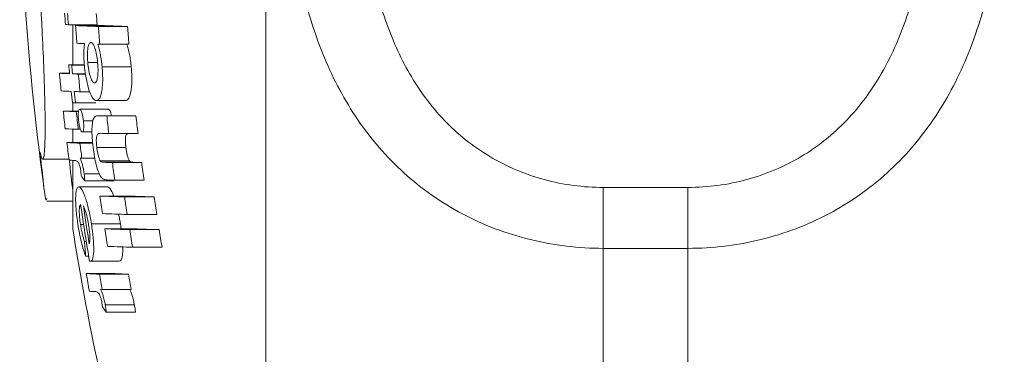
# Model space of a CAD drawing. Header units: millimetres. Extents: x 117 to 735, y -48 to 655.
# Tile 2 of 26: x 117 to 152, y 12 to 23. Entities that reach past the tile are written whole.
import ezdxf

# ---------------------------------------------------------------- set-up
doc = ezdxf.new("R2010")
doc.units = ezdxf.units.MM

msp = doc.modelspace()

# ---------------------------------------------------------------- linework, layer by layer
at = {"color": 7, "linetype": 'Continuous', "lineweight": 15}
for p, q in [((125.634, -7.002), (125.634, 66.998)), ((118.613, 23.283), (119.635, 23.283)), ((118.773, 23.283), (118.773, 21.852)), ((118.87, 23.25), (119.895, 23.25)), ((119.681, 23.22), (120.716, 23.22)), ((119.658, 22.594), (119.73, 22.591)), ((119.73, 22.591), (120.766, 22.591)), ((118.626, 21.852), (119.179, 21.852)), ((118.73, 21.847), (119.18, 21.847)), ((119.302, 21.932), (119.653, 21.932)), ((119.812, 21.778), (120.848, 21.778)), ((118.294, 21.555), (118.653, 21.555)), ((118.759, 21.533), (119.219, 21.533)), ((118.968, 21.524), (119.22, 21.524)), ((119.029, 20.896), (119.377, 20.896)), ((118.773, 20.505), (118.773, 20.209)), ((118.862, 20.501), (119.594, 20.501)), ((119.604, 20.583), (120.638, 20.583)), ((118.43, 20.209), (118.979, 20.209)), ((118.895, 20.187), (118.975, 20.187)), ((119.018, 20.271), (120.044, 20.271)), ((120.734, 20.043), (119.699, 20.043)), ((119.717, 20.043), (120.752, 20.043)), ((119.978, 20.034), (121.016, 20.034)), ((120.734, 20.042), (120.752, 20.043)), ((119.149, 19.865), (119.491, 19.865)), ((118.773, 19.567), (118.773, 19.087)), ((118.966, 19.558), (119.042, 19.558)), ((119.107, 19.463), (119.453, 19.463)), ((120.05, 19.406), (121.089, 19.406)), ((118.558, 19.087), (119.476, 19.087)), ((119.024, 19.065), (119.479, 19.065)), ((119.625, 18.907), (120.659, 18.907)), ((117.697, 18.498), (118.632, 18.498)), ((118.773, 18.452), (118.773, 15.998)), ((119.03, 18.529), (119.092, 18.526)), ((119.092, 18.526), (119.555, 18.526)), ((119.754, 18.432), (120.789, 18.432)), ((119.871, 18.384), (120.908, 18.384)), ((120.179, 18.374), (121.219, 18.374)), ((119.173, 17.974), (119.714, 17.974)), ((118.984, 17.506), (120.01, 17.506)), ((119.195, 17.719), (120.224, 17.719)), ((120.263, 17.745), (121.305, 17.745)), ((119.734, 17.184), (120.769, 17.184)), ((137.634, 17.489), (137.634, 15.321)), ((137.634, 17.489), (140.634, 17.489)), ((140.634, 17.489), (140.634, 15.321)), ((117.844, 16.998), (118.773, 16.998)), ((120.615, 17.153), (121.661, 17.153)), ((120.708, 16.525), (121.755, 16.525)), ((119.043, 16.171), (119.154, 16.171)), ((119.431, 16.189), (120.462, 16.189)), ((120.462, 16.189), (120.484, 16.018)), ((119.91, 16.018), (120.947, 16.018)), ((120.792, 15.986), (121.84, 15.986)), ((119.185, 15.568), (119.249, 15.568)), ((120.894, 15.358), (121.944, 15.358)), ((137.634, 15.321), (137.634, 9.593)), ((140.634, 15.321), (137.634, 15.321)), ((140.634, 9.593), (140.634, 15.321)), ((119.228, 15.044), (119.336, 15.044)), ((119.367, 14.862), (119.389, 14.859)), ((119.389, 14.859), (120.42, 14.859)), ((119.248, 14.421), (120.277, 14.421)), ((119.717, 14.398), (120.752, 14.398)), ((119.752, 13.863), (119.814, 13.86)), ((119.814, 13.86), (120.85, 13.86)), ((119.925, 13.308), (120.962, 13.308)), ((119.961, 13.052), (120.999, 13.052))]:
    msp.add_line(p, q, dxfattribs=at)
at = {"color": 7, "linetype": 'Continuous', "lineweight": 15, "flags": 128}
for points in [[(118.816, 18.45), (118.819, 18.45), (118.822, 18.45), (118.825, 18.45), (118.827, 18.451), (118.83, 18.451), (118.833, 18.451), (118.836, 18.451), (118.839, 18.451)], [(119.541, 13.784), (119.544, 13.784), (119.546, 13.784), (119.549, 13.784), (119.552, 13.784), (119.555, 13.784), (119.558, 13.784), (119.56, 13.784), (119.563, 13.785)]]:
    msp.add_lwpolyline(points, dxfattribs=at)
at = {"color": 7, "linetype": 'Continuous', "lineweight": 15}
for centre, radius, start, end in [((207.881, 29.998), 91, 179.05552, 187.87837), ((206.094, 29.738), 87.822, 183.94777, 184.2119), ((209.813, 29.997), 91.447, 183.95717, 184.21083), ((206.785, 29.781), 87.392, 183.9986, 184.26405), ((121.636, 91.297), 68.082, 267.36742, 267.45502), ((207.392, 29.813), 88.765, 184.2402, 184.6469), ((123.771, 142.598), 119.448, 267.64863, 268.03794), ((207.714, 29.807), 88.278, 184.27959, 184.68856), ((124.852, 145.38), 122.231, 267.67593, 268.06085), ((207.333, 29.776), 86.865, 184.32893, 184.74458), ((123.116, 124.222), 101.687, 267.63471, 267.78629), ((207.044, 29.793), 88.773, 185.13253, 185.3361), ((122.153, 98.857), 77.087, 267.37804, 267.45551), ((210.676, 30.12), 92.317, 185.14183, 185.33758), ((208.009, 29.901), 90.102, 185.31455, 185.71586), ((121.249, 78.324), 56.846, 267.0207, 267.3846), ((122.433, 104.387), 82.936, 267.4611, 267.60569), ((207.763, 29.846), 89.184, 185.3542, 185.75968), ((121.313, 77.807), 56.957, 267.0228, 267.3862), ((207.682, 29.851), 89.414, 185.73947, 185.9996), ((122.425, 102.212), 81.387, 267.46142, 267.60887), ((208.249, 29.906), 89.881, 185.74741, 186.00619), ((122.19, 95.496), 75.069, 267.37877, 267.45844), ((207.394, 29.837), 89.484, 186.17668, 186.58141), ((121.518, 79.736), 59.607, 267.03054, 267.47849), ((207.686, 29.847), 89.315, 186.20917, 186.61469), ((124.767, 159.38), 139.428, 267.92411, 268.03149), ((208.027, 29.845), 88.594, 186.35837, 186.76732), ((125.871, 162.966), 143.015, 267.9487, 268.05463), ((208.185, 29.864), 87.722, 186.43409, 186.84717), ((121.589, 79.182), 59.681, 267.03279, 267.48054), ((124.928, 161.35), 142.028, 267.90982, 268.03189), ((207.285, 29.819), 89.373, 186.89659, 187.30242), ((121.65, 78.775), 59.768, 267.03477, 267.48215), ((208.132, 29.902), 89.764, 186.93428, 187.28062), ((121.311, 69.86), 51.47, 267.0213, 267.2217), ((125.027, 159.71), 141.42, 267.91054, 268.03535), ((207.494, 29.78), 88.058, 187.4427, 187.8551), ((126.119, 162.933), 144.642, 267.93522, 268.05871), ((207.683, 29.805), 87.216, 187.53142, 187.9479), ((133.98, 27.48), 17.717, 212.6615, 213.4314), ((124.997, 155.965), 138.301, 267.92802, 268.03844), ((125.142, 156.859), 139.78, 267.78265, 268.14395), ((206.888, 29.71), 88.049, 188.1786, 188.59179), ((126.224, 159.719), 142.639, 267.80835, 268.16666), ((207.633, 29.852), 89.53, 188.33138, 189.63828), ((207.636, 29.848), 89.443, 188.36884, 189.24143), ((207.23, 29.729), 87.524, 188.2611, 188.67686), ((208.087, 29.857), 87.355, 188.36233, 188.77901), ((125.242, 156.563), 140.111, 267.78505, 268.14589), ((207.677, 29.998), 90, 188.94902, 194.49577), ((207.413, 29.784), 88.58, 188.94076, 189.35231), ((125.333, 156.403), 140.49, 267.78755, 268.14775), ((207.726, 29.803), 88.025, 189.03079, 189.44505), ((126.437, 159.839), 143.926, 267.81396, 268.16981), ((208.31, 29.9), 87.582, 189.14087, 189.55735), ((190.501, 21.094), 71.53, 184.43035, 184.85117), ((125.441, 156.107), 140.822, 267.79013, 268.1499), ((208.344, 29.988), 90.446, 189.91078, 190.315), ((122.366, 75.1), 60.759, 267.05801, 267.50154), ((207.557, 29.826), 89.184, 189.96126, 190.31267), ((123.409, 76.042), 61.701, 267.09061, 267.53254), ((207.58, 29.828), 88.188, 190.07671, 190.43222), ((122.012, 65.143), 51.419, 267.0438, 267.246), ((135.304, 24.067), 18.888, 214.9314, 215.6731)]:
    msp.add_arc(centre, radius, start, end, dxfattribs=at)
for points, knots in [([(137.634, 15.321), (136.749, 15.321), (135.883, 15.426), (134.613, 15.737), (134.194, 15.867), (133.388, 16.173), (132.998, 16.35), (132.245, 16.749), (131.879, 16.973), (131.184, 17.461), (130.856, 17.724), (129.926, 18.569), (129.373, 19.212), (128.437, 20.587), (128.047, 21.322), (127.558, 22.493), (127.411, 22.895), (127.153, 23.703), (127.041, 24.112), (126.746, 25.351), (126.606, 26.194), (126.467, 27.484), (126.433, 27.918), (126.387, 28.794), (126.376, 29.234), (126.376, 30.541), (126.421, 31.403), (126.604, 33.11), (126.743, 33.954), (127.042, 35.206), (127.157, 35.619), (127.416, 36.424), (127.561, 36.818), (127.884, 37.588), (128.063, 37.965), (128.459, 38.699), (128.678, 39.058), (129.385, 40.087), (129.926, 40.711), (130.858, 41.55), (131.191, 41.814), (131.882, 42.295), (132.243, 42.514), (132.994, 42.909), (133.387, 43.085), (134.198, 43.391), (134.611, 43.517), (135.452, 43.722), (135.879, 43.799), (136.749, 43.903), (137.192, 43.93), (137.634, 43.93)], [0, 0, 0, 0, 0.0625, 0.0625, 0.09375, 0.09375, 0.125, 0.125, 0.15625, 0.15625, 0.1875, 0.1875, 0.25, 0.25, 0.3125, 0.3125, 0.34375, 0.34375, 0.375, 0.375, 0.4375, 0.4375, 0.46875, 0.46875, 0.5, 0.5, 0.5625, 0.5625, 0.625, 0.625, 0.65625, 0.65625, 0.6875, 0.6875, 0.71875, 0.71875, 0.75, 0.75, 0.8125, 0.8125, 0.84375, 0.84375, 0.875, 0.875, 0.90625, 0.90625, 0.9375, 0.9375, 0.96875, 0.96875, 1, 1, 1, 1]), ([(140.634, 43.93), (141.52, 43.93), (142.385, 43.826), (143.656, 43.518), (144.075, 43.389), (144.881, 43.086), (145.27, 42.911), (146.024, 42.515), (146.39, 42.293), (147.084, 41.809), (147.412, 41.548), (148.343, 40.71), (148.895, 40.072), (149.831, 38.707), (150.222, 37.976), (150.711, 36.812), (150.857, 36.412), (151.115, 35.607), (151.228, 35.2), (151.523, 33.965), (151.662, 33.125), (151.801, 31.838), (151.836, 31.404), (151.882, 30.529), (151.893, 30.09), (151.892, 28.783), (151.848, 27.919), (151.664, 26.21), (151.525, 25.363), (151.226, 24.106), (151.112, 23.691), (150.853, 22.882), (150.708, 22.486), (150.384, 21.712), (150.205, 21.333), (149.81, 20.595), (149.591, 20.233), (148.884, 19.197), (148.343, 18.568), (147.411, 17.722), (147.078, 17.456), (146.386, 16.971), (146.026, 16.75), (145.274, 16.351), (144.881, 16.173), (144.07, 15.865), (143.657, 15.737), (142.817, 15.531), (142.39, 15.453), (141.52, 15.348), (141.077, 15.321), (140.634, 15.321)], [0, 0, 0, 0, 0.0625, 0.0625, 0.09375, 0.09375, 0.125, 0.125, 0.15625, 0.15625, 0.1875, 0.1875, 0.25, 0.25, 0.3125, 0.3125, 0.34375, 0.34375, 0.375, 0.375, 0.4375, 0.4375, 0.46875, 0.46875, 0.5, 0.5, 0.5625, 0.5625, 0.625, 0.625, 0.65625, 0.65625, 0.6875, 0.6875, 0.71875, 0.71875, 0.75, 0.75, 0.8125, 0.8125, 0.84375, 0.84375, 0.875, 0.875, 0.90625, 0.90625, 0.9375, 0.9375, 0.96875, 0.96875, 1, 1, 1, 1]), ([(137.634, 41.763), (137.276, 41.763), (136.917, 41.739), (136.214, 41.646), (135.869, 41.577), (135.192, 41.394), (134.859, 41.279), (134.208, 41.005), (133.896, 40.848), (133.301, 40.494), (133.017, 40.298), (132.474, 39.867), (132.217, 39.632), (131.504, 38.89), (131.097, 38.341), (130.402, 37.144), (130.122, 36.514), (129.781, 35.535), (129.68, 35.203), (129.501, 34.528), (129.422, 34.185), (129.22, 33.152), (129.127, 32.459), (129.004, 31.063), (128.974, 30.361), (128.974, 28.948), (129.004, 28.235), (129.127, 26.832), (129.221, 26.139), (129.488, 24.771), (129.661, 24.096), (130.121, 22.772), (130.4, 22.14), (130.915, 21.248), (131.102, 20.96), (131.514, 20.404), (131.738, 20.136), (132.215, 19.637), (132.469, 19.403), (133.01, 18.969), (133.299, 18.768), (133.898, 18.41), (134.209, 18.252), (134.854, 17.978), (135.19, 17.862), (136.217, 17.583), (136.917, 17.489), (137.634, 17.489)], [0, 0, 0, 0, 0.03125, 0.03125, 0.0625, 0.0625, 0.09375, 0.09375, 0.125, 0.125, 0.15625, 0.15625, 0.1875, 0.1875, 0.25, 0.25, 0.3125, 0.3125, 0.34375, 0.34375, 0.375, 0.375, 0.4375, 0.4375, 0.5, 0.5, 0.5625, 0.5625, 0.625, 0.625, 0.6875, 0.6875, 0.75, 0.75, 0.78125, 0.78125, 0.8125, 0.8125, 0.84375, 0.84375, 0.875, 0.875, 0.90625, 0.90625, 0.9375, 0.9375, 1, 1, 1, 1]), ([(140.634, 17.489), (140.993, 17.489), (141.352, 17.513), (142.054, 17.607), (142.399, 17.677), (143.077, 17.862), (143.41, 17.977), (144.061, 18.253), (144.372, 18.411), (144.968, 18.767), (145.252, 18.965), (145.795, 19.399), (146.052, 19.635), (146.765, 20.381), (147.171, 20.933), (147.867, 22.136), (148.147, 22.77), (148.488, 23.752), (148.589, 24.085), (148.768, 24.762), (148.846, 25.106), (149.049, 26.141), (149.142, 26.836), (149.265, 28.233), (149.294, 28.936), (149.295, 30.349), (149.265, 31.062), (149.142, 32.463), (149.048, 33.155), (148.781, 34.519), (148.607, 35.192), (148.148, 36.512), (147.868, 37.14), (147.354, 38.028), (147.166, 38.315), (146.755, 38.868), (146.531, 39.134), (146.054, 39.63), (145.8, 39.862), (145.258, 40.294), (144.969, 40.493), (144.37, 40.849), (144.06, 41.006), (143.415, 41.278), (143.078, 41.393), (142.052, 41.67), (141.352, 41.763), (140.634, 41.763)], [0, 0, 0, 0, 0.03125, 0.03125, 0.0625, 0.0625, 0.09375, 0.09375, 0.125, 0.125, 0.15625, 0.15625, 0.1875, 0.1875, 0.25, 0.25, 0.3125, 0.3125, 0.34375, 0.34375, 0.375, 0.375, 0.4375, 0.4375, 0.5, 0.5, 0.5625, 0.5625, 0.625, 0.625, 0.6875, 0.6875, 0.75, 0.75, 0.78125, 0.78125, 0.8125, 0.8125, 0.84375, 0.84375, 0.875, 0.875, 0.90625, 0.90625, 0.9375, 0.9375, 1, 1, 1, 1]), ([(117.61, 18.741), (117.638, 18.609), (117.663, 18.532), (117.707, 18.481), (117.726, 18.511), (117.749, 18.633), (117.755, 18.687), (117.767, 18.821), (117.772, 18.902), (117.783, 19.181), (117.787, 19.413), (117.786, 19.829), (117.785, 19.981), (117.78, 20.301), (117.777, 20.47), (117.768, 20.824), (117.763, 21.01), (117.751, 21.398), (117.744, 21.601), (117.719, 22.225), (117.7, 22.659), (117.666, 23.337), (117.654, 23.568), (117.628, 24.031), (117.614, 24.264), (117.6, 24.498)], [0, 0, 0, 0, 0.125, 0.125, 0.25, 0.25, 0.3125, 0.3125, 0.375, 0.375, 0.5, 0.5, 0.5625, 0.5625, 0.625, 0.625, 0.6875, 0.6875, 0.75, 0.75, 0.875, 0.875, 0.9375, 0.9375, 1, 1, 1, 1]), ([(119.188, 22.611), (119.181, 22.557), (119.175, 22.502), (119.166, 22.381), (119.163, 22.318), (119.162, 22.184), (119.163, 22.113), (119.17, 21.968), (119.175, 21.894), (119.181, 21.82)], [0, 0, 0, 0, 0.25, 0.25, 0.5, 0.5, 0.75, 0.75, 1, 1, 1, 1]), ([(119.302, 21.932), (119.298, 21.981), (119.294, 22.03), (119.29, 22.125), (119.289, 22.172), (119.29, 22.308), (119.296, 22.391), (119.318, 22.524), (119.333, 22.574), (119.361, 22.621), (119.371, 22.632), (119.393, 22.645), (119.404, 22.646), (119.415, 22.647)], [0, 0, 0, 0, 0.125, 0.125, 0.25, 0.25, 0.5, 0.5, 0.75, 0.75, 0.875, 0.875, 1, 1, 1, 1]), ([(119.415, 22.647), (119.427, 22.646), (119.438, 22.643), (119.462, 22.628), (119.473, 22.616), (119.51, 22.567), (119.534, 22.514), (119.579, 22.379), (119.6, 22.297), (119.624, 22.162), (119.632, 22.115), (119.644, 22.018), (119.649, 21.969), (119.654, 21.919)], [0, 0, 0, 0, 0.125, 0.125, 0.25, 0.25, 0.5, 0.5, 0.75, 0.75, 0.875, 0.875, 1, 1, 1, 1]), ([(119.812, 21.778), (119.805, 21.855), (119.797, 21.93), (119.776, 22.08), (119.764, 22.152), (119.738, 22.29), (119.723, 22.356), (119.692, 22.482), (119.675, 22.538), (119.658, 22.594)], [0, 0, 0, 0, 0.25, 0.25, 0.5, 0.5, 0.75, 0.75, 1, 1, 1, 1]), ([(120.692, 22.594), (120.71, 22.539), (120.727, 22.482), (120.758, 22.359), (120.773, 22.293), (120.8, 22.153), (120.812, 22.08), (120.833, 21.931), (120.841, 21.855), (120.848, 21.778)], [0, 0, 0, 0, 0.25, 0.25, 0.5, 0.5, 0.75, 0.75, 1, 1, 1, 1]), ([(119.181, 21.82), (119.185, 21.778), (119.19, 21.735), (119.199, 21.651), (119.205, 21.609), (119.222, 21.486), (119.236, 21.404), (119.282, 21.176), (119.319, 21.041), (119.396, 20.816), (119.439, 20.727), (119.501, 20.64), (119.522, 20.619), (119.564, 20.59), (119.584, 20.586), (119.604, 20.583)], [0, 0, 0, 0, 0.0625, 0.0625, 0.125, 0.125, 0.25, 0.25, 0.5, 0.5, 0.75, 0.75, 0.875, 0.875, 1, 1, 1, 1]), ([(119.543, 21.211), (119.531, 21.213), (119.52, 21.216), (119.496, 21.231), (119.484, 21.243), (119.448, 21.293), (119.424, 21.344), (119.379, 21.477), (119.358, 21.557), (119.333, 21.691), (119.325, 21.737), (119.312, 21.833), (119.307, 21.883), (119.302, 21.932)], [0, 0, 0, 0, 0.125, 0.125, 0.25, 0.25, 0.5, 0.5, 0.75, 0.75, 0.875, 0.875, 1, 1, 1, 1]), ([(119.654, 21.919), (119.658, 21.871), (119.662, 21.823), (119.666, 21.729), (119.667, 21.683), (119.667, 21.548), (119.66, 21.468), (119.639, 21.336), (119.624, 21.285), (119.596, 21.239), (119.586, 21.228), (119.565, 21.214), (119.554, 21.213), (119.543, 21.211)], [0, 0, 0, 0, 0.125, 0.125, 0.25, 0.25, 0.5, 0.5, 0.75, 0.75, 0.875, 0.875, 1, 1, 1, 1]), ([(119.604, 20.583), (119.623, 20.585), (119.643, 20.587), (119.679, 20.609), (119.697, 20.626), (119.73, 20.675), (119.745, 20.709), (119.772, 20.788), (119.784, 20.836), (119.805, 20.946), (119.813, 21.007), (119.826, 21.138), (119.83, 21.21), (119.834, 21.363), (119.833, 21.443), (119.826, 21.607), (119.82, 21.693), (119.812, 21.778)], [0, 0, 0, 0, 0.125, 0.125, 0.25, 0.25, 0.375, 0.375, 0.5, 0.5, 0.625, 0.625, 0.75, 0.75, 0.875, 0.875, 1, 1, 1, 1]), ([(120.848, 21.778), (120.856, 21.694), (120.862, 21.61), (120.869, 21.446), (120.87, 21.365), (120.865, 21.138), (120.851, 21.004), (120.821, 20.839), (120.809, 20.79), (120.781, 20.71), (120.766, 20.677), (120.732, 20.627), (120.714, 20.609), (120.677, 20.587), (120.657, 20.585), (120.638, 20.583)], [0, 0, 0, 0, 0.125, 0.125, 0.25, 0.25, 0.5, 0.5, 0.625, 0.625, 0.75, 0.75, 0.875, 0.875, 1, 1, 1, 1]), ([(119.018, 20.271), (119.007, 20.268), (118.996, 20.263), (118.98, 20.226), (118.973, 20.197), (118.965, 20.123), (118.963, 20.08), (118.964, 20.003), (118.965, 19.977), (118.969, 19.923), (118.972, 19.895), (118.975, 19.867)], [0, 0, 0, 0, 0.25, 0.25, 0.5, 0.5, 0.75, 0.75, 0.875, 0.875, 1, 1, 1, 1]), ([(119.149, 19.865), (119.145, 19.892), (119.142, 19.919), (119.134, 19.972), (119.129, 19.998), (119.114, 20.073), (119.103, 20.117), (119.078, 20.191), (119.065, 20.221), (119.041, 20.261), (119.029, 20.267), (119.018, 20.271)], [0, 0, 0, 0, 0.125, 0.125, 0.25, 0.25, 0.5, 0.5, 0.75, 0.75, 1, 1, 1, 1]), ([(119.527, 19.974), (119.517, 19.956), (119.507, 19.936), (119.489, 19.886), (119.482, 19.857), (119.461, 19.756), (119.453, 19.673), (119.448, 19.478), (119.451, 19.369), (119.466, 19.144), (119.479, 19.03), (119.493, 18.914)], [0, 0, 0, 0, 0.125, 0.125, 0.25, 0.25, 0.5, 0.5, 0.75, 0.75, 1, 1, 1, 1]), ([(119.717, 20.043), (119.683, 20.043), (119.65, 20.043), (119.585, 20.027), (119.554, 20.014), (119.527, 19.974)], [0, 0, 0, 0, 0.5, 0.5, 1, 1, 1, 1]), ([(120.044, 20.271), (120.058, 20.263), (120.084, 20.248), (120.122, 20.154), (120.14, 20.073), (120.146, 20.043)], [0, 0, 0, 0, 0.40659, 0.778465, 1, 1, 1, 1]), ([(118.975, 19.867), (118.982, 19.813), (118.989, 19.759), (119.01, 19.659), (119.021, 19.616), (119.046, 19.542), (119.059, 19.512), (119.083, 19.473), (119.095, 19.466), (119.107, 19.463)], [0, 0, 0, 0, 0.25, 0.25, 0.5, 0.5, 0.75, 0.75, 1, 1, 1, 1]), ([(119.107, 19.463), (119.117, 19.466), (119.128, 19.47), (119.144, 19.507), (119.15, 19.537), (119.159, 19.611), (119.161, 19.655), (119.159, 19.73), (119.158, 19.756), (119.154, 19.81), (119.152, 19.837), (119.149, 19.865)], [0, 0, 0, 0, 0.25, 0.25, 0.5, 0.5, 0.75, 0.75, 0.875, 0.875, 1, 1, 1, 1]), ([(119.625, 18.907), (119.619, 18.953), (119.614, 18.999), (119.608, 19.088), (119.606, 19.132), (119.607, 19.252), (119.616, 19.316), (119.638, 19.373), (119.647, 19.384), (119.665, 19.4), (119.675, 19.405), (119.705, 19.415), (119.726, 19.417), (119.748, 19.416)], [0, 0, 0, 0, 0.125, 0.125, 0.25, 0.25, 0.5, 0.5, 0.625, 0.625, 0.75, 0.75, 1, 1, 1, 1]), ([(120.72, 19.387), (120.701, 19.388), (120.67, 19.389), (120.646, 19.293), (120.638, 19.18), (120.643, 19.044), (120.653, 18.953), (120.659, 18.907)], [0, 0, 0, 0, 0.293811, 0.476498, 0.659662, 0.831736, 1, 1, 1, 1]), ([(119.493, 18.914), (119.507, 18.805), (119.522, 18.697), (119.559, 18.486), (119.58, 18.382), (119.628, 18.196), (119.655, 18.112), (119.71, 17.971), (119.739, 17.917), (119.767, 17.871)], [0, 0, 0, 0, 0.25, 0.25, 0.5, 0.5, 0.75, 0.75, 1, 1, 1, 1]), ([(119.754, 18.432), (119.741, 18.452), (119.728, 18.474), (119.702, 18.536), (119.69, 18.574), (119.667, 18.659), (119.656, 18.707), (119.639, 18.805), (119.631, 18.856), (119.625, 18.907)], [0, 0, 0, 0, 0.25, 0.25, 0.5, 0.5, 0.75, 0.75, 1, 1, 1, 1]), ([(120.659, 18.907), (120.665, 18.857), (120.672, 18.806), (120.69, 18.709), (120.701, 18.661), (120.724, 18.576), (120.736, 18.538), (120.763, 18.475), (120.776, 18.452), (120.789, 18.432)], [0, 0, 0, 0, 0.25, 0.25, 0.5, 0.5, 0.75, 0.75, 1, 1, 1, 1]), ([(117.844, 17.093), (117.837, 17.067), (117.812, 16.966), (117.728, 17.559), (117.645, 18.391), (117.61, 18.741)], [0, 0, 0, 0, 0.164851, 0.648287, 1, 1, 1, 1]), ([(118.645, 18.498), (118.687, 18.057), (118.733, 17.586), (118.761, 17.457), (118.762, 17.449)], [0, 0, 0, 0, 0.93781, 1, 1, 1, 1]), ([(118.839, 18.451), (118.87, 18.449), (118.904, 18.443), (118.949, 18.401), (118.958, 18.39), (118.978, 18.36), (118.988, 18.339), (119.008, 18.291), (119.018, 18.262), (119.032, 18.206), (119.037, 18.187), (119.045, 18.144), (119.049, 18.121), (119.052, 18.099)], [0, 0, 0, 0, 0.5, 0.5, 0.625, 0.625, 0.75, 0.75, 0.875, 0.875, 0.9375, 0.9375, 1, 1, 1, 1]), ([(119.173, 17.974), (119.164, 18.033), (119.155, 18.091), (119.134, 18.202), (119.122, 18.257), (119.097, 18.353), (119.084, 18.397), (119.057, 18.472), (119.043, 18.501), (119.03, 18.529)], [0, 0, 0, 0, 0.25, 0.25, 0.5, 0.5, 0.75, 0.75, 1, 1, 1, 1]), ([(119.871, 18.384), (119.852, 18.386), (119.833, 18.388), (119.794, 18.398), (119.775, 18.405), (119.754, 18.432)], [0, 0, 0, 0, 0.5, 0.5, 1, 1, 1, 1]), ([(120.789, 18.432), (120.811, 18.404), (120.83, 18.398), (120.869, 18.388), (120.888, 18.386), (120.908, 18.384)], [0, 0, 0, 0, 0.5, 0.5, 1, 1, 1, 1]), ([(119.052, 18.099), (119.054, 18.083), (119.056, 18.067), (119.057, 18.051), (119.059, 18.036), (119.06, 18.02), (119.061, 18.005), (119.063, 17.976), (119.064, 17.947), (119.065, 17.919)], [0, 0, 0, 0, 0.0000481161, 0.0000481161, 0.0000481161, 0.0000963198, 0.0000963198, 0.0000963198, 0.0001915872, 0.0001915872, 0.0001915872, 0.0001915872]), ([(119.195, 17.719), (119.193, 17.76), (119.191, 17.801), (119.183, 17.887), (119.178, 17.93), (119.173, 17.974)], [0, 0, 0, 0, 0.5, 0.5, 1, 1, 1, 1]), ([(119.767, 17.871), (119.808, 17.813), (119.846, 17.79), (119.922, 17.762), (119.959, 17.756), (119.997, 17.755)], [0, 0, 0, 0, 0.5, 0.5, 1, 1, 1, 1]), ([(118.984, 17.506), (118.968, 17.505), (118.953, 17.501), (118.927, 17.473), (118.915, 17.451), (118.895, 17.388), (118.887, 17.349), (118.876, 17.253), (118.872, 17.197), (118.867, 17.012), (118.873, 16.861), (118.894, 16.615), (118.903, 16.53), (118.925, 16.357), (118.937, 16.27), (118.95, 16.183)], [0, 0, 0, 0, 0.125, 0.125, 0.25, 0.25, 0.375, 0.375, 0.5, 0.5, 0.75, 0.75, 0.875, 0.875, 1, 1, 1, 1]), ([(119.431, 16.189), (119.417, 16.277), (119.402, 16.365), (119.37, 16.536), (119.353, 16.621), (119.315, 16.784), (119.296, 16.861), (119.256, 17.003), (119.235, 17.071), (119.194, 17.193), (119.173, 17.247), (119.132, 17.342), (119.111, 17.382), (119.072, 17.444), (119.053, 17.467), (119.017, 17.498), (119, 17.503), (118.984, 17.506)], [0, 0, 0, 0, 0.125, 0.125, 0.25, 0.25, 0.375, 0.375, 0.5, 0.5, 0.625, 0.625, 0.75, 0.75, 0.875, 0.875, 1, 1, 1, 1]), ([(120.01, 17.506), (120.051, 17.487), (120.115, 17.458), (120.193, 17.258), (120.221, 17.184)], [0, 0, 0, 0, 0.633216, 1, 1, 1, 1]), ([(119.043, 16.171), (119.03, 16.258), (119.019, 16.343), (119.004, 16.508), (119, 16.585), (119.001, 16.716), (119.005, 16.768), (119.022, 16.843), (119.034, 16.864), (119.048, 16.879)], [0, 0, 0, 0, 0.25, 0.25, 0.5, 0.5, 0.75, 0.75, 1, 1, 1, 1]), ([(119.145, 16.83), (119.16, 16.801), (119.175, 16.77), (119.198, 16.714), (119.206, 16.694), (119.222, 16.65), (119.229, 16.624), (119.237, 16.599)], [0, 0, 0, 0, 0.5, 0.5, 0.75, 0.75, 1, 1, 1, 1]), ([(119.237, 16.599), (119.246, 16.565), (119.255, 16.532), (119.273, 16.46), (119.282, 16.422), (119.298, 16.344), (119.306, 16.305), (119.32, 16.224), (119.327, 16.183), (119.333, 16.142)], [0, 0, 0, 0, 0.25, 0.25, 0.5, 0.5, 0.75, 0.75, 1, 1, 1, 1]), ([(120.397, 16.536), (120.41, 16.478), (120.435, 16.366), (120.453, 16.246), (120.462, 16.189)], [0, 0, 0, 0, 0.518242, 1, 1, 1, 1]), ([(118.95, 16.183), (118.968, 16.072), (118.986, 15.961), (119.027, 15.746), (119.05, 15.638), (119.098, 15.439), (119.123, 15.348), (119.175, 15.181), (119.201, 15.11), (119.228, 15.044)], [0, 0, 0, 0, 0.25, 0.25, 0.5, 0.5, 0.75, 0.75, 1, 1, 1, 1]), ([(119.185, 15.568), (119.172, 15.608), (119.158, 15.649), (119.132, 15.739), (119.12, 15.787), (119.095, 15.891), (119.084, 15.945), (119.062, 16.057), (119.053, 16.114), (119.043, 16.171)], [0, 0, 0, 0, 0.25, 0.25, 0.5, 0.5, 0.75, 0.75, 1, 1, 1, 1]), ([(119.333, 16.142), (119.344, 16.071), (119.354, 16.001), (119.368, 15.864), (119.373, 15.798), (119.377, 15.679), (119.377, 15.624), (119.372, 15.559), (119.369, 15.54), (119.362, 15.508), (119.358, 15.496), (119.353, 15.484)], [0, 0, 0, 0, 0.25, 0.25, 0.5, 0.5, 0.75, 0.75, 0.875, 0.875, 1, 1, 1, 1]), ([(119.389, 14.859), (119.404, 14.86), (119.42, 14.862), (119.448, 14.887), (119.461, 14.907), (119.494, 14.993), (119.508, 15.088), (119.514, 15.276), (119.514, 15.344), (119.509, 15.495), (119.504, 15.576), (119.489, 15.744), (119.48, 15.831), (119.457, 16.009), (119.444, 16.099), (119.431, 16.189)], [0, 0, 0, 0, 0.125, 0.125, 0.25, 0.25, 0.5, 0.5, 0.625, 0.625, 0.75, 0.75, 0.875, 0.875, 1, 1, 1, 1]), ([(120.544, 15.371), (120.545, 15.363), (120.552, 15.237), (120.537, 15.059), (120.495, 14.879), (120.445, 14.866), (120.42, 14.859)], [0, 0, 0, 0, 0.02109, 0.333151, 0.65767, 1, 1, 1, 1]), ([(119.563, 13.785), (119.596, 13.782), (119.629, 13.776), (119.677, 13.734), (119.687, 13.723), (119.708, 13.693), (119.72, 13.672), (119.742, 13.623), (119.754, 13.595), (119.771, 13.54), (119.777, 13.52), (119.788, 13.478), (119.792, 13.455), (119.797, 13.432)], [0, 0, 0, 0, 0.5, 0.5, 0.625, 0.625, 0.75, 0.75, 0.875, 0.875, 0.9375, 0.9375, 1, 1, 1, 1]), ([(119.925, 13.308), (119.913, 13.367), (119.901, 13.425), (119.874, 13.536), (119.859, 13.59), (119.829, 13.686), (119.813, 13.73), (119.782, 13.805), (119.767, 13.835), (119.752, 13.863)], [0, 0, 0, 0, 0.25, 0.25, 0.5, 0.5, 0.75, 0.75, 1, 1, 1, 1]), ([(120.787, 13.863), (120.802, 13.835), (120.817, 13.805), (120.848, 13.732), (120.864, 13.688), (120.895, 13.591), (120.91, 13.538), (120.938, 13.425), (120.951, 13.367), (120.962, 13.308)], [0, 0, 0, 0, 0.25, 0.25, 0.5, 0.5, 0.75, 0.75, 1, 1, 1, 1]), ([(119.797, 13.432), (119.799, 13.417), (119.802, 13.401), (119.804, 13.385), (119.807, 13.37), (119.809, 13.354), (119.811, 13.339), (119.812, 13.324), (119.814, 13.31), (119.815, 13.295), (119.817, 13.281), (119.818, 13.266), (119.82, 13.252)], [0, 0, 0, 0, 0.0000481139, 0.0000481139, 0.0000481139, 0.0000963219, 0.0000963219, 0.0000963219, 0.0001442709, 0.0001442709, 0.0001442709, 0.0001923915, 0.0001923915, 0.0001923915, 0.0001923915]), ([(119.961, 13.052), (119.957, 13.093), (119.952, 13.134), (119.94, 13.22), (119.933, 13.264), (119.925, 13.308)], [0, 0, 0, 0, 0.5, 0.5, 1, 1, 1, 1]), ([(120.962, 13.308), (120.97, 13.264), (120.978, 13.22), (120.99, 13.134), (120.994, 13.093), (120.999, 13.052)], [0, 0, 0, 0, 0.5, 0.5, 1, 1, 1, 1])]:
    msp.add_open_spline(points, degree=3, knots=knots, dxfattribs=at)

doc.saveas('drawing.dxf')
